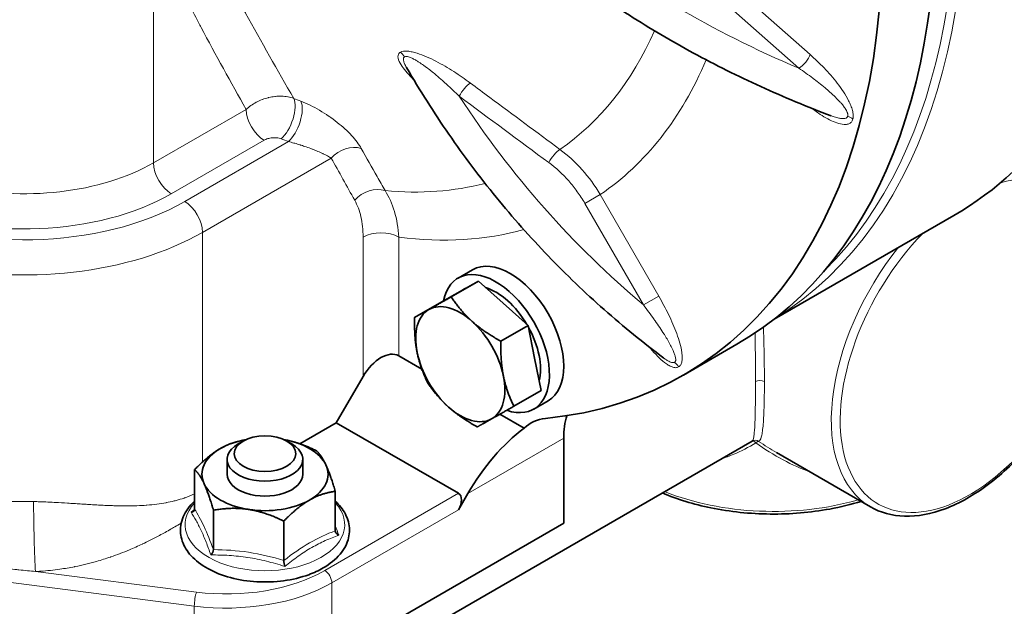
# Model space of a CAD drawing. Header units: millimetres. Extents: x 0 to 2970, y 0 to 2100.
# Tile 10 of 41: x 486 to 535, y 277 to 306. Entities that reach past the tile are written whole.
import ezdxf

# ---------------------------------------------------------------- set-up
doc = ezdxf.new("R2010")
doc.units = ezdxf.units.MM
doc.header["$LTSCALE"] = 5
doc.layers.add('Spigoli tangenti visibili(ISO)', color=7, linetype='Continuous', lineweight=15, true_color=0x00803f)
doc.layers.add('Spigoli visibili(ISO)', color=7, linetype='Continuous', lineweight=35)

msp = doc.modelspace()

# ---------------------------------------------------------------- linework, layer by layer
at = {"layer": 'Spigoli tangenti visibili(ISO)'}
for p, q in [((493.069, 310.677), (493.069, 299.277)), ((521.631, 308.171), (525.604, 304.649)), ((525.047, 303.967), (521.075, 307.489)), ((526.218, 303.103), (526.218, 303.103)), ((493.069, 299.277), (497.662, 301.928)), ((498.546, 300.397), (493.953, 297.746)), ((494.616, 297.363), (499.754, 300.33)), ((501.878, 299.515), (495.5, 295.832)), ((514.447, 297.267), (515.201, 297.703)), ((515.201, 297.703), (518.109, 292.666)), ((517.355, 292.231), (514.447, 297.267)), ((495.5, 295.832), (495.5, 284.453)), ((505.197, 295.908), (505.196, 295.908)), ((503.455, 288.688), (503.455, 295.596)), ((505.222, 295.596), (505.222, 289.708)), ((517.355, 292.231), (518.109, 292.666)), ((513.398, 285.629), (508.65, 282.887)), ((501.554, 279.068), (508.183, 282.896)), ((508.183, 282.079), (501.908, 278.456)), ((495.044, 281.777), (495.044, 281.777)), ((495.092, 277.309), (483.414, 278.804)), ((487.223, 279.02), (495.201, 277.999)), ((501.908, 278.456), (501.908, 274.782)), ((495.092, 277.309), (495.092, 273.635))]:
    msp.add_line(p, q, dxfattribs=at)
for centre, major_axis, ratio, start_param, end_param in [((508.979, 337.805), (23.75, -41.136), 0.57735, 0, 2.242236), ((499.698, 332.447), (23.75, -41.136), 0.57735, 0.018028, 1.936047), ((499.477, 332.319), (23.594, -40.866), 0.57735, 0.150121, 1.924559), ((539.645, 328.551), (38.335, -10.272), 0.707107, 4.163204, 4.516181), ((486.661, 301.956), (-11.25, 0), 0.57735, 5.649001, 8.63938), ((494.982, 329.724), (17.469, -30.258), 0.57735, 0.044363, 0.401929), ((499.477, 332.318), (-16.914, 29.296), 0.57735, 2.31, 2.310006), ((486.661, 301.956), (-10.313, 0), 0.57735, 5.785705, 8.63938), ((505.059, 304.283), (0.312, -0.541), 0.816497, 1.560402, 2.059489), ((525.162, 304.394), (0.415, 0.468), 0.408248, 4.02767, 5.598466), ((499.477, 332.319), (-15.816, 27.395), 0.57735, 2.626128, 2.626143), ((495.5, 330.023), (18.937, -32.799), 0.57735, 0.041268, 0.413712), ((508.534, 302.758), (-0.372, -0.502), 0.270766, 3.724165, 5.270645), ((486.661, 302.976), (-9.063, 0), 0.57735, 0, 2.356194), ((534.909, 321.022), (19.844, -34.37), 0.816497, 4.778684, 5.13166), ((499.395, 301.488), (-0.45, -1.166), 0.453758, 0.70481, 2.726152), ((499.754, 301.35), (-0.445, -1.168), 0.449438, 0.70273, 2.721411), ((536.605, 333.113), (66.184, -1.454), 0.565235, 4.139168, 4.145566), ((498.546, 301.418), (-0.625, 1.083), 0.57735, 0.785398, 2.356194), ((527.286, 301.19), (0.604, -0.162), 0.707107, 0.955317, 1.452797), ((486.661, 300.935), (-12.5, 0), 0.57735, 0, 2.356194), ((537.079, 333.015), (-67.81, 0), 0.57735, 0.981557, 0.987908), ((502.762, 299.005), (1.096, 0.602), 0.770675, 0.637346, 2.007776), ((512.972, 299.468), (-0.372, -0.502), 0.270842, 3.720635, 5.27061), ((493.953, 298.766), (-0.625, 1.083), 0.57735, 0.785398, 2.356194), ((533.507, 290.219), (-4.531, -7.848), 0.57735, 4.296796, 9.96733), ((494.982, 329.724), (17.469, -30.258), 0.57735, 5.895209, 6.125996), ((503.925, 296.914), (1.089, 0.613), 0.772555, 0.611947, 2.000023), ((494.616, 296.342), (-0.625, 1.083), 0.57735, 3.926991, 5.497787), ((504.338, 295.086), (1.25, 0), 0.57735, 0.785398, 2.356194), ((495.5, 330.023), (18.937, -32.799), 0.57735, 5.869331, 6.134519), ((533.286, 290.346), (-4.687, -8.119), 0.57735, 4.446658, 6.283185), ((518.65, 288.904), (0.312, -0.541), 0.816497, 1.570796, 2.068276), ((523.121, 288.305), (-0.313, 0), 0.57735, 3.926991, 5.497787), ((522.888, 285.211), (-0.156, 0.271), 0.996412, 5.180961, 6.283185), ((522.888, 285.211), (-0.156, 0.271), 0.411936, 5.180961, 6.283185), ((522.888, 285.211), (0.177, 0.258), 0.292238, 0.079046, 1.01619), ((486.661, 283.585), (8.438, 0), 0.57735, 6.12559, 6.125758), ((523.784, 287.412), (9.375, 0), 0.57735, 4.100655, 5.178159), ((487.223, 281.051), (0.054, -2.487), 0.030612, 4.096577, 5.667374), ((498.593, 281.339), (-3.954, 0), 0.57735, 5.791301, 9.916662), ((496.69, 281.877), (6.879, 0), 0.57735, 4.494223, 5.497787), ((501.554, 278.66), (-0.25, 0.433), 0.57735, 3.926991, 5.497787), ((496.69, 281.469), (-7.379, 0), 0.57735, 1.35263, 2.356194), ((495.201, 277.591), (0.063, 0.496), 0.176722, 0.626833, 2.197629)]:
    msp.add_ellipse(centre, major_axis=major_axis, ratio=ratio, start_param=start_param, end_param=end_param, dxfattribs=at)
for points, knots in [([(495.33, 311.141), (495.696, 310.378), (496.073, 309.632), (496.457, 308.897), (496.84, 308.161), (497.23, 307.436), (497.624, 306.717), (497.626, 306.712), (497.629, 306.707), (497.632, 306.703), (498.416, 305.271), (499.215, 303.865), (500.02, 302.472)], [0, 0, 0, 0, 0.00605242, 0.00605242, 0.00605242, 0.01210484, 0.01210484, 0.01210484, 0.01214584, 0.01214584, 0.01214584, 0.02420967, 0.02420967, 0.02420967, 0.02420967]), ([(497.662, 301.928), (496.904, 303.267), (496.157, 304.616), (495.43, 305.989), (495.41, 306.027), (495.39, 306.065), (495.37, 306.103), (495.007, 306.79), (494.65, 307.483), (494.301, 308.185), (494.291, 308.205), (494.282, 308.224), (494.272, 308.244), (493.913, 308.967), (493.564, 309.699), (493.229, 310.447)], [0.00223014, 0.00223014, 0.00223014, 0.00223014, 0.01386355, 0.01386355, 0.01386355, 0.01418654, 0.01418654, 0.01418654, 0.02000059, 0.02000059, 0.02000059, 0.02016473, 0.02016473, 0.02016473, 0.02614293, 0.02614293, 0.02614293, 0.02614293]), ([(505.973, 303.386), (505.911, 303.447), (505.85, 303.509), (505.791, 303.571), (505.688, 303.679), (505.593, 303.788), (505.507, 303.897), (505.421, 304.006), (505.346, 304.115), (505.289, 304.223), (505.231, 304.33), (505.191, 304.437), (505.186, 304.533), (505.184, 304.581), (505.191, 304.625), (505.209, 304.664), (505.228, 304.703), (505.259, 304.737), (505.303, 304.762)], [0.002793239, 0.002793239, 0.002793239, 0.002793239, 0.003262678, 0.003262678, 0.003262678, 0.004078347, 0.004078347, 0.004078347, 0.004894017, 0.004894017, 0.004894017, 0.005709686, 0.005709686, 0.005709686, 0.006117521, 0.006117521, 0.006117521, 0.006525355, 0.006525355, 0.006525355, 0.006525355]), ([(505.303, 304.762), (505.39, 304.813), (505.521, 304.825), (505.667, 304.812), (505.74, 304.805), (505.817, 304.792), (505.895, 304.775), (505.972, 304.758), (506.051, 304.736), (506.13, 304.711), (506.289, 304.662), (506.449, 304.6), (506.605, 304.533), (506.761, 304.466), (506.916, 304.391), (507.069, 304.312), (507.375, 304.154), (507.667, 303.982), (507.949, 303.801), (508.232, 303.62), (508.505, 303.43), (508.771, 303.233)], [0, 0, 0, 0, 0.000819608, 0.000819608, 0.000819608, 0.001230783, 0.001230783, 0.001230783, 0.001642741, 0.001642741, 0.001642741, 0.002468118, 0.002468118, 0.002468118, 0.003294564, 0.003294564, 0.003294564, 0.004948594, 0.004948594, 0.004948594, 0.006603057, 0.006603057, 0.006603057, 0.006603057]), ([(505.504, 304.533), (505.467, 304.511), (505.452, 304.47), (505.45, 304.377), (505.463, 304.324), (505.5, 304.217), (505.525, 304.162), (505.571, 304.072), (505.59, 304.037), (505.61, 304.002)], [0, 0, 0, 0, 0.00035511, 0.00035511, 0.000710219, 0.000710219, 0.001065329, 0.001065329, 0.001290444, 0.001290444, 0.001290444, 0.001290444]), ([(508.222, 302.578), (508.016, 302.78), (507.806, 302.979), (507.591, 303.175), (507.571, 303.193), (507.551, 303.211), (507.531, 303.229), (507.335, 303.406), (507.135, 303.58), (506.928, 303.748), (506.892, 303.778), (506.855, 303.808), (506.817, 303.837), (506.739, 303.899), (506.66, 303.96), (506.581, 304.02), (506.538, 304.051), (506.496, 304.082), (506.453, 304.112), (506.377, 304.167), (506.299, 304.22), (506.221, 304.271), (506.178, 304.298), (506.135, 304.325), (506.091, 304.351), (506.033, 304.385), (505.975, 304.417), (505.916, 304.446), (505.893, 304.458), (505.869, 304.469), (505.846, 304.479), (505.814, 304.493), (505.782, 304.506), (505.751, 304.517), (505.72, 304.528), (505.689, 304.536), (505.659, 304.543), (505.655, 304.543), (505.652, 304.544), (505.648, 304.545), (505.644, 304.545), (505.641, 304.546), (505.637, 304.546), (505.586, 304.554), (505.538, 304.552), (505.504, 304.533)], [0, 0, 0, 0, 0.001405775, 0.001405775, 0.001405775, 0.001536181, 0.001536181, 0.001536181, 0.00281155, 0.00281155, 0.00281155, 0.003038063, 0.003038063, 0.003038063, 0.003514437, 0.003514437, 0.003514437, 0.003766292, 0.003766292, 0.003766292, 0.004217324, 0.004217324, 0.004217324, 0.004462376, 0.004462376, 0.004462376, 0.004789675, 0.004789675, 0.004789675, 0.004920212, 0.004920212, 0.004920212, 0.005095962, 0.005095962, 0.005095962, 0.005271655, 0.005271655, 0.005271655, 0.005293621, 0.005293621, 0.005293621, 0.005314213, 0.005314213, 0.005314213, 0.005623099, 0.005623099, 0.005623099, 0.005623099]), ([(525.604, 304.649), (525.841, 304.439), (526.073, 304.217), (526.299, 303.981), (526.525, 303.745), (526.745, 303.495), (526.954, 303.223), (527.059, 303.087), (527.16, 302.948), (527.255, 302.802), (527.35, 302.657), (527.439, 302.507), (527.516, 302.354), (527.555, 302.277), (527.591, 302.199), (527.623, 302.12), (527.655, 302.04), (527.683, 301.959), (527.704, 301.88), (527.725, 301.801), (527.739, 301.721), (527.744, 301.648), (527.749, 301.575), (527.744, 301.505), (527.728, 301.445)], [0, 0, 0, 0, 0.001653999, 0.001653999, 0.001653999, 0.003307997, 0.003307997, 0.003307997, 0.004134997, 0.004134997, 0.004134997, 0.004961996, 0.004961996, 0.004961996, 0.005375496, 0.005375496, 0.005375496, 0.005788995, 0.005788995, 0.005788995, 0.006202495, 0.006202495, 0.006202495, 0.006615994, 0.006615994, 0.006615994, 0.006615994]), ([(527.47, 301.594), (527.474, 301.606), (527.475, 301.619), (527.476, 301.632), (527.477, 301.652), (527.476, 301.672), (527.472, 301.694), (527.47, 301.703), (527.468, 301.712), (527.466, 301.722), (527.461, 301.74), (527.455, 301.759), (527.448, 301.777), (527.436, 301.81), (527.421, 301.843), (527.404, 301.875), (527.387, 301.906), (527.368, 301.938), (527.348, 301.969), (527.333, 301.992), (527.317, 302.015), (527.3, 302.038), (527.26, 302.095), (527.217, 302.149), (527.172, 302.202), (527.139, 302.241), (527.106, 302.28), (527.071, 302.318), (527.006, 302.389), (526.939, 302.458), (526.87, 302.526), (526.833, 302.562), (526.795, 302.599), (526.757, 302.635), (526.683, 302.704), (526.608, 302.772), (526.532, 302.838), (526.497, 302.869), (526.462, 302.899), (526.426, 302.929), (526.223, 303.103), (526.016, 303.266), (525.807, 303.424), (525.786, 303.44), (525.765, 303.455), (525.745, 303.471), (525.514, 303.643), (525.282, 303.808), (525.047, 303.967)], [0, 0, 0, 0, 0.000084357, 0.000084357, 0.000084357, 0.000207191, 0.000207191, 0.000207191, 0.000260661, 0.000260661, 0.000260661, 0.000365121, 0.000365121, 0.000365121, 0.000548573, 0.000548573, 0.000548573, 0.000730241, 0.000730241, 0.000730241, 0.000868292, 0.000868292, 0.000868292, 0.001208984, 0.001208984, 0.001208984, 0.001460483, 0.001460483, 0.001460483, 0.001933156, 0.001933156, 0.001933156, 0.002190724, 0.002190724, 0.002190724, 0.002690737, 0.002690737, 0.002690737, 0.002920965, 0.002920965, 0.002920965, 0.004249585, 0.004249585, 0.004249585, 0.004381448, 0.004381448, 0.004381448, 0.005841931, 0.005841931, 0.005841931, 0.005841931]), ([(508.771, 303.233), (509.093, 302.994), (509.415, 302.755), (509.737, 302.517), (510.895, 301.659), (512.052, 300.801), (513.209, 299.943)], [0, 0, 0, 0, 0.002, 0.002, 0.002, 0.009182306, 0.009182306, 0.009182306, 0.009182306]), ([(497.662, 301.928), (497.807, 302.063), (497.971, 302.179), (498.156, 302.277), (498.163, 302.281), (498.17, 302.284), (498.177, 302.288), (498.264, 302.333), (498.355, 302.374), (498.447, 302.409), (498.457, 302.413), (498.466, 302.417), (498.476, 302.42), (498.567, 302.454), (498.66, 302.483), (498.755, 302.506), (498.766, 302.509), (498.778, 302.512), (498.789, 302.514), (498.885, 302.537), (498.983, 302.554), (499.078, 302.565), (499.09, 302.566), (499.101, 302.567), (499.112, 302.568), (499.21, 302.578), (499.307, 302.582), (499.402, 302.58), (499.411, 302.58), (499.42, 302.58), (499.429, 302.58), (499.528, 302.576), (499.627, 302.566), (499.722, 302.55), (499.727, 302.549), (499.731, 302.548), (499.736, 302.547), (499.835, 302.529), (499.93, 302.504), (500.02, 302.472)], [0, 0, 0, 0, 0.001010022, 0.001010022, 0.001010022, 0.001047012, 0.001047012, 0.001047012, 0.00152031, 0.00152031, 0.00152031, 0.001570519, 0.001570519, 0.001570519, 0.002037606, 0.002037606, 0.002037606, 0.002094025, 0.002094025, 0.002094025, 0.002562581, 0.002562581, 0.002562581, 0.002617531, 0.002617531, 0.002617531, 0.003096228, 0.003096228, 0.003096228, 0.003141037, 0.003141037, 0.003141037, 0.003638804, 0.003638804, 0.003638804, 0.003664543, 0.003664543, 0.003664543, 0.00418805, 0.00418805, 0.00418805, 0.00418805]), ([(503.367, 299.991), (503.31, 300.092), (503.241, 300.196), (503.161, 300.303), (503.08, 300.41), (502.989, 300.519), (502.888, 300.628), (502.788, 300.737), (502.678, 300.847), (502.557, 300.957), (502.437, 301.067), (502.31, 301.176), (502.175, 301.282), (502.041, 301.388), (501.899, 301.493), (501.752, 301.593), (501.75, 301.595), (501.748, 301.596), (501.746, 301.597), (501.601, 301.697), (501.453, 301.791), (501.301, 301.881), (501.299, 301.882), (501.297, 301.883), (501.295, 301.884), (501.143, 301.974), (500.987, 302.058), (500.834, 302.133), (500.679, 302.209), (500.525, 302.277), (500.374, 302.335)], [0, 0, 0, 0, 0.000861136, 0.000861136, 0.000861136, 0.001722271, 0.001722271, 0.001722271, 0.002583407, 0.002583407, 0.002583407, 0.003444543, 0.003444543, 0.003444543, 0.004305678, 0.004305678, 0.004305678, 0.004317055, 0.004317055, 0.004317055, 0.005166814, 0.005166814, 0.005166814, 0.00517798, 0.00517798, 0.00517798, 0.006027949, 0.006027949, 0.006027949, 0.006889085, 0.006889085, 0.006889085, 0.006889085]), ([(527.728, 301.445), (527.711, 301.384), (527.685, 301.335), (527.65, 301.296), (527.614, 301.257), (527.572, 301.229), (527.525, 301.21), (527.477, 301.192), (527.425, 301.182), (527.371, 301.179), (527.318, 301.176), (527.261, 301.179), (527.203, 301.187), (527.088, 301.204), (526.967, 301.24), (526.847, 301.287), (526.726, 301.333), (526.603, 301.392), (526.48, 301.458), (526.233, 301.591), (525.99, 301.752), (525.749, 301.93), (525.725, 301.948), (525.701, 301.965), (525.677, 301.983)], [0, 0, 0, 0, 0.000418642, 0.000418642, 0.000418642, 0.000837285, 0.000837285, 0.000837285, 0.001255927, 0.001255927, 0.001255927, 0.00167457, 0.00167457, 0.00167457, 0.002511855, 0.002511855, 0.002511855, 0.00334914, 0.00334914, 0.00334914, 0.00502371, 0.00502371, 0.00502371, 0.005189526, 0.005189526, 0.005189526, 0.005189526]), ([(526.646, 301.608), (526.717, 301.581), (526.789, 301.557), (526.861, 301.535), (526.902, 301.523), (526.943, 301.512), (526.984, 301.503), (527.04, 301.489), (527.096, 301.479), (527.149, 301.474), (527.171, 301.471), (527.193, 301.47), (527.214, 301.469), (527.242, 301.469), (527.27, 301.47), (527.296, 301.473), (527.323, 301.476), (527.348, 301.482), (527.371, 301.491), (527.385, 301.496), (527.397, 301.502), (527.409, 301.51), (527.439, 301.53), (527.46, 301.557), (527.47, 301.594)], [0.003858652, 0.003858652, 0.003858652, 0.003858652, 0.004281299, 0.004281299, 0.004281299, 0.004525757, 0.004525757, 0.004525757, 0.004859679, 0.004859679, 0.004859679, 0.004994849, 0.004994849, 0.004994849, 0.005172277, 0.005172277, 0.005172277, 0.005351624, 0.005351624, 0.005351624, 0.005454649, 0.005454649, 0.005454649, 0.005708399, 0.005708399, 0.005708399, 0.005708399]), ([(499.395, 300.467), (499.363, 300.48), (499.328, 300.49), (499.292, 300.499), (499.256, 300.507), (499.219, 300.513), (499.181, 300.518), (499.143, 300.522), (499.105, 300.524), (499.066, 300.524), (499.028, 300.525), (498.988, 300.523), (498.95, 300.519), (498.912, 300.516), (498.875, 300.51), (498.838, 300.503), (498.802, 300.496), (498.766, 300.487), (498.732, 300.477), (498.663, 300.456), (498.601, 300.429), (498.546, 300.397)], [0, 0, 0, 0, 0.000185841, 0.000185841, 0.000185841, 0.000371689, 0.000371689, 0.000371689, 0.000557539, 0.000557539, 0.000557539, 0.000743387, 0.000743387, 0.000743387, 0.000929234, 0.000929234, 0.000929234, 0.001115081, 0.001115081, 0.001115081, 0.001486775, 0.001486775, 0.001486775, 0.001486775]), ([(501.878, 299.515), (501.769, 299.582), (501.635, 299.654), (501.483, 299.726), (501.477, 299.728), (501.472, 299.731), (501.467, 299.733), (501.387, 299.771), (501.302, 299.809), (501.211, 299.847), (501.135, 299.879), (501.056, 299.911), (500.975, 299.943), (500.96, 299.948), (500.946, 299.954), (500.931, 299.96), (500.836, 299.996), (500.736, 300.032), (500.634, 300.068), (500.552, 300.096), (500.468, 300.124), (500.383, 300.151), (500.366, 300.157), (500.349, 300.162), (500.331, 300.168), (500.244, 300.195), (500.155, 300.222), (500.067, 300.247), (500.056, 300.25), (500.044, 300.254), (500.032, 300.257), (499.939, 300.283), (499.846, 300.307), (499.754, 300.33)], [0, 0, 0, 0, 0.001061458, 0.001061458, 0.001061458, 0.001098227, 0.001098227, 0.001098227, 0.001655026, 0.001655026, 0.001655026, 0.002122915, 0.002122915, 0.002122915, 0.00220763, 0.00220763, 0.00220763, 0.002749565, 0.002749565, 0.002749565, 0.003184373, 0.003184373, 0.003184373, 0.003273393, 0.003273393, 0.003273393, 0.003715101, 0.003715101, 0.003715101, 0.00377363, 0.00377363, 0.00377363, 0.00424583, 0.00424583, 0.00424583, 0.00424583]), ([(503.367, 299.991), (503.627, 299.524), (503.888, 299.059), (504.15, 298.595), (504.281, 298.363), (504.413, 298.131), (504.544, 297.899)], [0, 0, 0, 0, 0.004000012, 0.004000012, 0.004000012, 0.006002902, 0.006002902, 0.006002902, 0.006002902]), ([(513.209, 299.943), (513.607, 299.65), (513.973, 299.315), (514.307, 298.939), (514.641, 298.564), (514.944, 298.147), (515.201, 297.703)], [0, 0, 0, 0, 0.002427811, 0.002427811, 0.002427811, 0.00485561, 0.00485561, 0.00485561, 0.00485561]), ([(514.447, 297.267), (514.331, 297.467), (514.206, 297.661), (513.938, 298.034), (513.794, 298.213), (513.345, 298.721), (513.017, 299.023), (512.66, 299.288)], [0, 0, 0, 0, 0.001105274, 0.001105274, 0.002210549, 0.002210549, 0.004421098, 0.004421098, 0.004421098, 0.004421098]), ([(504.544, 297.899), (504.742, 297.593), (504.897, 297.246), (505.01, 296.861), (505.124, 296.475), (505.196, 296.049), (505.222, 295.596)], [0, 0, 0, 0, 0.002538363, 0.002538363, 0.002538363, 0.005076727, 0.005076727, 0.005076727, 0.005076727]), ([(503.455, 295.596), (503.455, 295.956), (503.419, 296.294), (503.349, 296.6), (503.28, 296.905), (503.178, 297.181), (503.041, 297.425)], [0, 0, 0, 0, 0.002108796, 0.002108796, 0.002108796, 0.004217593, 0.004217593, 0.004217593, 0.004217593]), ([(518.109, 292.666), (518.283, 292.365), (518.446, 292.061), (518.596, 291.753), (518.746, 291.445), (518.883, 291.132), (518.999, 290.813), (519.057, 290.654), (519.109, 290.495), (519.152, 290.337), (519.196, 290.179), (519.23, 290.022), (519.25, 289.872), (519.26, 289.797), (519.266, 289.723), (519.268, 289.651), (519.269, 289.579), (519.265, 289.509), (519.254, 289.445), (519.243, 289.381), (519.225, 289.321), (519.199, 289.273), (519.172, 289.224), (519.136, 289.185), (519.092, 289.16)], [0, 0, 0, 0, 0.001653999, 0.001653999, 0.001653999, 0.003307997, 0.003307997, 0.003307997, 0.004134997, 0.004134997, 0.004134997, 0.004961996, 0.004961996, 0.004961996, 0.005375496, 0.005375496, 0.005375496, 0.005788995, 0.005788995, 0.005788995, 0.006202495, 0.006202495, 0.006202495, 0.006615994, 0.006615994, 0.006615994, 0.006615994]), ([(518.889, 289.387), (518.898, 289.392), (518.906, 289.398), (518.913, 289.406), (518.922, 289.416), (518.93, 289.429), (518.935, 289.444), (518.938, 289.45), (518.94, 289.457), (518.941, 289.463), (518.945, 289.477), (518.947, 289.491), (518.948, 289.506), (518.949, 289.533), (518.947, 289.561), (518.943, 289.59), (518.939, 289.618), (518.933, 289.648), (518.926, 289.678), (518.92, 289.701), (518.913, 289.724), (518.906, 289.747), (518.888, 289.804), (518.866, 289.861), (518.842, 289.919), (518.825, 289.961), (518.806, 290.004), (518.786, 290.046), (518.748, 290.127), (518.707, 290.207), (518.664, 290.288), (518.64, 290.332), (518.616, 290.376), (518.591, 290.419), (518.543, 290.504), (518.493, 290.589), (518.442, 290.673), (518.418, 290.712), (518.394, 290.751), (518.37, 290.79), (518.229, 291.013), (518.081, 291.234), (517.927, 291.452), (517.912, 291.474), (517.897, 291.496), (517.881, 291.517), (517.711, 291.757), (517.535, 291.995), (517.355, 292.231)], [0, 0, 0, 0, 0.000084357, 0.000084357, 0.000084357, 0.000207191, 0.000207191, 0.000207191, 0.000260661, 0.000260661, 0.000260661, 0.000365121, 0.000365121, 0.000365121, 0.000548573, 0.000548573, 0.000548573, 0.000730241, 0.000730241, 0.000730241, 0.000868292, 0.000868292, 0.000868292, 0.001208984, 0.001208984, 0.001208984, 0.001460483, 0.001460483, 0.001460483, 0.001933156, 0.001933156, 0.001933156, 0.002190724, 0.002190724, 0.002190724, 0.002690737, 0.002690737, 0.002690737, 0.002920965, 0.002920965, 0.002920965, 0.004249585, 0.004249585, 0.004249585, 0.004381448, 0.004381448, 0.004381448, 0.005841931, 0.005841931, 0.005841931, 0.005841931]), ([(522.9, 288.433), (522.9, 288.932), (522.897, 289.469), (522.891, 290.04), (522.891, 290.043), (522.891, 290.046), (522.891, 290.049), (522.888, 290.308), (522.885, 290.575), (522.881, 290.844)], [0, 0, 0, 0, 0.002882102, 0.002882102, 0.002882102, 0.002897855, 0.002897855, 0.002897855, 0.004201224, 0.004201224, 0.004201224, 0.004201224]), ([(523.295, 291.131), (523.297, 291.075), (523.299, 291.019), (523.301, 290.964), (523.301, 290.952), (523.301, 290.941), (523.302, 290.929), (523.31, 290.639), (523.318, 290.348), (523.324, 290.068), (523.324, 290.061), (523.324, 290.053), (523.324, 290.046), (523.336, 289.473), (523.342, 288.933), (523.342, 288.433)], [0.018835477, 0.018835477, 0.018835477, 0.018835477, 0.019106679, 0.019106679, 0.019106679, 0.019162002, 0.019162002, 0.019162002, 0.020576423, 0.020576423, 0.020576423, 0.020614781, 0.020614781, 0.020614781, 0.023515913, 0.023515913, 0.023515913, 0.023515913]), ([(519.092, 289.16), (519.048, 289.134), (518.997, 289.123), (518.941, 289.124), (518.884, 289.125), (518.825, 289.139), (518.764, 289.162), (518.703, 289.184), (518.641, 289.216), (518.579, 289.253), (518.518, 289.29), (518.457, 289.332), (518.396, 289.379), (518.274, 289.473), (518.155, 289.582), (518.041, 289.698), (517.926, 289.814), (517.814, 289.938), (517.706, 290.068), (517.684, 290.094), (517.662, 290.121), (517.64, 290.147)], [0, 0, 0, 0, 0.000418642, 0.000418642, 0.000418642, 0.000837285, 0.000837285, 0.000837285, 0.001255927, 0.001255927, 0.001255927, 0.00167457, 0.00167457, 0.00167457, 0.002511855, 0.002511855, 0.002511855, 0.00334914, 0.00334914, 0.00334914, 0.003518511, 0.003518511, 0.003518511, 0.003518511]), ([(518.358, 289.602), (518.403, 289.569), (518.448, 289.537), (518.493, 289.508), (518.515, 289.494), (518.538, 289.48), (518.56, 289.467), (518.59, 289.45), (518.62, 289.434), (518.649, 289.42), (518.679, 289.406), (518.709, 289.394), (518.737, 289.386), (518.754, 289.381), (518.771, 289.377), (518.787, 289.374), (518.827, 289.368), (518.862, 289.371), (518.889, 289.387)], [0.004583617, 0.004583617, 0.004583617, 0.004583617, 0.004859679, 0.004859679, 0.004859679, 0.004994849, 0.004994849, 0.004994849, 0.005172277, 0.005172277, 0.005172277, 0.005351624, 0.005351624, 0.005351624, 0.005454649, 0.005454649, 0.005454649, 0.005708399, 0.005708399, 0.005708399, 0.005708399]), ([(522.732, 285.482), (522.767, 285.502), (522.793, 285.57), (522.815, 285.692), (522.826, 285.753), (522.835, 285.828), (522.843, 285.919), (522.852, 286.01), (522.859, 286.115), (522.865, 286.235), (522.871, 286.356), (522.876, 286.491), (522.881, 286.643), (522.885, 286.795), (522.889, 286.964), (522.892, 287.149), (522.897, 287.519), (522.9, 287.946), (522.9, 288.433)], [0, 0, 0, 0, 0.00282418, 0.00282418, 0.00282418, 0.00423627, 0.00423627, 0.00423627, 0.00564836, 0.00564836, 0.00564836, 0.00706045, 0.00706045, 0.00706045, 0.00847254, 0.00847254, 0.00847254, 0.01129672, 0.01129672, 0.01129672, 0.01129672]), ([(523.342, 288.433), (523.342, 287.945), (523.336, 287.518), (523.325, 287.148), (523.319, 286.962), (523.312, 286.792), (523.303, 286.639), (523.303, 286.638), (523.303, 286.637), (523.303, 286.635), (523.295, 286.484), (523.285, 286.349), (523.274, 286.23), (523.274, 286.229), (523.274, 286.228), (523.273, 286.227), (523.262, 286.107), (523.249, 286.002), (523.235, 285.911), (523.22, 285.82), (523.204, 285.744), (523.187, 285.683), (523.151, 285.56), (523.11, 285.492), (523.058, 285.472)], [0, 0, 0, 0, 0.00282966, 0.00282966, 0.00282966, 0.00424668, 0.00424668, 0.00424668, 0.00425869, 0.00425869, 0.00425869, 0.00566642, 0.00566642, 0.00566642, 0.00567826, 0.00567826, 0.00567826, 0.00708872, 0.00708872, 0.00708872, 0.00851186, 0.00851186, 0.00851186, 0.01135652, 0.01135652, 0.01135652, 0.01135652]), ([(522.917, 285.391), (522.56, 285.177), (522.192, 284.989), (521.82, 284.832), (521.619, 284.748), (521.418, 284.672), (521.214, 284.606)], [0, 0, 0, 0, 0.00219778, 0.00219778, 0.00219778, 0.003381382, 0.003381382, 0.003381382, 0.003381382]), ([(483.955, 282.628), (484.388, 282.573), (484.912, 282.524), (485.529, 282.502), (485.54, 282.501), (485.562, 282.5), (485.579, 282.5), (485.806, 282.492), (485.983, 282.489), (486.107, 282.488), (486.174, 282.488), (486.226, 282.487), (486.263, 282.487), (486.282, 282.487), (486.297, 282.487), (486.308, 282.487), (486.313, 282.487), (486.318, 282.487), (486.322, 282.487), (486.325, 282.487), (486.327, 282.487), (486.329, 282.487), (486.333, 282.487), (486.392, 282.487), (486.429, 282.487), (486.741, 282.488), (486.975, 282.49), (487.129, 282.486)], [0, 0, 0, 0, 0.499023, 0.499023, 0.499023, 0.507756, 0.507756, 0.507756, 0.625, 0.625, 0.625, 0.6875, 0.6875, 0.6875, 0.71875, 0.71875, 0.71875, 0.734375, 0.734375, 0.734375, 0.746094, 0.746094, 0.746094, 0.772897, 0.772897, 0.772897, 1, 1, 1, 1]), ([(487.129, 282.486), (487.201, 282.485), (487.274, 282.483), (487.348, 282.481), (487.603, 282.473), (487.872, 282.462), (488.153, 282.447), (488.174, 282.446), (488.195, 282.445), (488.216, 282.444), (488.41, 282.433), (488.609, 282.421), (488.813, 282.409), (488.916, 282.402), (489.019, 282.396), (489.124, 282.389), (489.177, 282.386), (489.23, 282.383), (489.283, 282.379), (489.309, 282.377), (489.336, 282.376), (489.363, 282.374), (489.376, 282.373), (489.389, 282.372), (489.403, 282.372), (489.413, 282.371), (489.423, 282.37), (489.433, 282.37), (489.436, 282.369), (489.441, 282.369), (489.443, 282.369), (489.539, 282.363), (489.638, 282.356), (489.741, 282.35), (489.816, 282.345), (489.894, 282.341), (489.973, 282.336), (490.067, 282.33), (490.164, 282.325), (490.263, 282.319), (490.313, 282.317), (490.363, 282.314), (490.414, 282.311), (490.439, 282.31), (490.465, 282.309), (490.491, 282.307), (490.504, 282.307), (490.517, 282.306), (490.53, 282.306), (490.536, 282.305), (490.543, 282.305), (490.549, 282.305), (490.554, 282.304), (490.559, 282.304), (490.564, 282.304), (490.576, 282.303), (490.576, 282.303), (490.581, 282.303), (490.664, 282.299), (490.793, 282.293), (490.967, 282.287), (491.058, 282.284), (491.162, 282.281), (491.277, 282.278), (491.335, 282.277), (491.396, 282.276), (491.46, 282.275), (491.492, 282.275), (491.525, 282.274), (491.558, 282.274), (491.575, 282.274), (491.591, 282.274), (491.608, 282.274), (491.617, 282.274), (491.625, 282.274), (491.634, 282.274), (491.638, 282.274), (491.643, 282.274), (491.647, 282.274), (491.651, 282.274), (491.656, 282.274), (491.66, 282.274), (491.881, 282.273), (492.078, 282.277), (492.252, 282.283), (492.424, 282.289), (492.573, 282.298), (492.702, 282.307), (492.704, 282.307), (492.705, 282.307), (492.708, 282.307), (492.717, 282.308), (492.727, 282.309), (492.736, 282.31), (492.913, 282.323), (493.079, 282.34), (493.237, 282.36), (493.397, 282.381), (493.548, 282.405), (493.689, 282.431), (493.693, 282.432), (493.697, 282.433), (493.703, 282.434), (493.838, 282.459), (493.968, 282.488), (494.094, 282.519), (494.127, 282.527), (494.16, 282.535), (494.192, 282.544), (494.328, 282.58), (494.458, 282.619), (494.583, 282.662), (494.601, 282.668), (494.617, 282.674), (494.636, 282.68), (494.796, 282.736), (494.953, 282.8), (495.108, 282.871)], [0, 0, 0, 0, 0.0265807, 0.0265807, 0.0265807, 0.1181344, 0.1181344, 0.1181344, 0.125, 0.125, 0.125, 0.1875, 0.1875, 0.1875, 0.21875, 0.21875, 0.21875, 0.234375, 0.234375, 0.234375, 0.2421875, 0.2421875, 0.2421875, 0.2460937, 0.2460937, 0.2460937, 0.2490234, 0.2490234, 0.2490234, 0.25, 0.25, 0.25, 0.2860331, 0.2860331, 0.2860331, 0.3125, 0.3125, 0.3125, 0.34375, 0.34375, 0.34375, 0.359375, 0.359375, 0.359375, 0.3671875, 0.3671875, 0.3671875, 0.3710937, 0.3710937, 0.3710937, 0.3730469, 0.3730469, 0.3730469, 0.3745117, 0.3745117, 0.3745117, 0.3780978, 0.3780978, 0.3780978, 0.4375, 0.4375, 0.4375, 0.4686782, 0.4686782, 0.4686782, 0.484375, 0.484375, 0.484375, 0.4921875, 0.4921875, 0.4921875, 0.4960937, 0.4960937, 0.4960937, 0.4980469, 0.4980469, 0.4980469, 0.4990234, 0.4990234, 0.4990234, 0.5, 0.5, 0.5, 0.5625, 0.5625, 0.5625, 0.6240234, 0.6240234, 0.6240234, 0.625, 0.625, 0.625, 0.6281854, 0.6281854, 0.6281854, 0.6875, 0.6875, 0.6875, 0.7480469, 0.7480469, 0.7480469, 0.75, 0.75, 0.75, 0.7995223, 0.7995223, 0.7995223, 0.8125, 0.8125, 0.8125, 0.8671875, 0.8671875, 0.8671875, 0.875, 0.875, 0.875, 0.9421571, 0.9421571, 0.9421571, 0.9421571]), ([(495.108, 282.118), (495.263, 281.868), (495.419, 281.583), (495.575, 281.247), (495.73, 280.912), (495.886, 280.526), (496.042, 280.106)], [0, 0, 0, 0, 0.002886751, 0.002886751, 0.002886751, 0.005773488, 0.005773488, 0.005773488, 0.005773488]), ([(495.912, 279.84), (495.834, 280.062), (495.755, 280.277), (495.595, 280.684), (495.514, 280.875), (495.35, 281.229), (495.266, 281.393), (495.099, 281.691), (495.015, 281.827), (494.931, 281.954)], [0, 0, 0, 0, 0.001528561, 0.001528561, 0.003057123, 0.003057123, 0.004585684, 0.004585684, 0.006114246, 0.006114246, 0.006114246, 0.006114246]), ([(494.444, 281.418), (494.215, 281.283), (494.032, 281.178), (493.897, 281.101), (493.891, 281.097), (493.875, 281.088), (493.863, 281.082), (493.672, 280.973), (493.485, 280.87), (493.301, 280.773), (493.033, 280.631), (492.774, 280.501), (492.524, 280.384), (492.52, 280.382), (492.518, 280.381), (492.514, 280.379), (492.3, 280.278), (492.087, 280.184), (491.873, 280.094), (491.569, 279.967), (491.265, 279.852), (490.962, 279.748), (490.954, 279.745), (490.946, 279.743), (490.937, 279.739), (490.708, 279.661), (490.478, 279.589), (490.247, 279.523), (489.894, 279.423), (489.54, 279.337), (489.184, 279.265), (489.175, 279.263), (489.166, 279.261), (489.156, 279.259), (488.915, 279.211), (488.676, 279.17), (488.437, 279.136), (488.117, 279.09), (487.799, 279.057), (487.484, 279.035), (487.397, 279.029), (487.31, 279.024), (487.223, 279.02)], [0.4328666, 0.4328666, 0.4328666, 0.4328666, 0.4995117, 0.4995117, 0.4995117, 0.50264, 0.50264, 0.50264, 0.5519149, 0.5519149, 0.5519149, 0.6240234, 0.6240234, 0.6240234, 0.625, 0.625, 0.625, 0.6757877, 0.6757877, 0.6757877, 0.7480469, 0.7480469, 0.7480469, 0.75, 0.75, 0.75, 0.7987092, 0.7987092, 0.7987092, 0.8730469, 0.8730469, 0.8730469, 0.875, 0.875, 0.875, 0.9210138, 0.9210138, 0.9210138, 0.9828623, 0.9828623, 0.9828623, 1, 1, 1, 1]), ([(499.527, 279.567), (499.952, 279.897), (500.378, 280.193), (500.803, 280.439), (501.228, 280.684), (501.653, 280.879), (502.079, 281.04)], [0, 0, 0, 0, 0.002886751, 0.002886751, 0.002886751, 0.005773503, 0.005773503, 0.005773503, 0.005773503]), ([(502.255, 280.821), (502.032, 280.742), (501.807, 280.653), (501.358, 280.45), (501.133, 280.336), (500.684, 280.076), (500.459, 279.931), (500.014, 279.618), (499.794, 279.45), (499.574, 279.273)], [0, 0, 0, 0, 0.001528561, 0.001528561, 0.003057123, 0.003057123, 0.004585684, 0.004585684, 0.006114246, 0.006114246, 0.006114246, 0.006114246]), ([(496.042, 280.106), (496.618, 280.101), (497.195, 280.062), (497.772, 279.974), (497.776, 279.973), (497.78, 279.972), (497.784, 279.972), (498.365, 279.882), (498.946, 279.741), (499.527, 279.567)], [0, 0, 0, 0, 0.002865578, 0.002865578, 0.002865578, 0.002886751, 0.002886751, 0.002886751, 0.005773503, 0.005773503, 0.005773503, 0.005773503]), ([(497.746, 279.716), (497.439, 279.764), (497.131, 279.796), (496.52, 279.835), (496.215, 279.842), (495.912, 279.84)], [0.003058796, 0.003058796, 0.003058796, 0.003058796, 0.004586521, 0.004586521, 0.006114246, 0.006114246, 0.006114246, 0.006114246]), ([(499.574, 279.273), (499.272, 279.369), (498.968, 279.457), (498.359, 279.607), (498.053, 279.669), (497.746, 279.716)], [0, 0, 0, 0, 0.001529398, 0.001529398, 0.003058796, 0.003058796, 0.003058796, 0.003058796]), ([(487.223, 279.02), (486.976, 279.044), (486.699, 279.073), (486.391, 279.105), (486.363, 279.108), (486.335, 279.111), (486.306, 279.114), (486.026, 279.144), (485.722, 279.177), (485.393, 279.214), (485.387, 279.215), (485.381, 279.216), (485.376, 279.216), (485.345, 279.22), (485.316, 279.223), (485.287, 279.226), (484.692, 279.294), (484.098, 279.365), (483.504, 279.441)], [0.0000001, 0.0000001, 0.0000001, 0.0000001, 0.25, 0.25, 0.25, 0.2727276, 0.2727276, 0.2727276, 0.4960938, 0.4960938, 0.4960938, 0.499791, 0.499791, 0.499791, 0.5237847, 0.5237847, 0.5237847, 1, 1, 1, 1])]:
    msp.add_open_spline(points, degree=3, knots=knots, dxfattribs=at)
for points in [[(512.66, 299.288), (511.18, 300.384), (509.701, 301.481), (508.222, 302.578)], [(503.041, 297.425), (502.651, 298.118), (502.263, 298.815), (501.878, 299.515)], [(523.058, 285.472), (523.344, 285.277), (523.639, 285.091), (523.939, 284.919)], [(525.629, 283.942), (524.723, 284.271), (523.799, 284.768), (522.917, 285.391)], [(494.931, 281.954), (494.989, 281.999), (495.046, 282.044), (495.104, 282.087)], [(502.079, 281.276), (502.138, 281.129), (502.196, 280.977), (502.255, 280.821)]]:
    msp.add_open_spline(points, degree=3, dxfattribs=at)
at = {"layer": 'Spigoli visibili(ISO)'}
for p, q in [((498.55, 305.048), (498.55, 305.048)), ((499.384, 303.578), (499.384, 303.578)), ((523.829, 291.531), (532.729, 296.669)), ((508.164, 293.565), (508.872, 293.974)), ((509.173, 293.414), (507.823, 292.634)), ((508.265, 292.902), (509.173, 293.414)), ((509.173, 293.414), (510.403, 292.314)), ((507.358, 292.39), (508.265, 292.902)), ((508.477, 293.024), (508.261, 292.899)), ((507.358, 292.39), (506.008, 291.611)), ((510.403, 292.314), (511.633, 291.214)), ((511.633, 291.214), (510.284, 290.434)), ((511.633, 291.214), (511.956, 289.602)), ((519.328, 288.751), (521.979, 290.282)), ((505.222, 289.708), (506.371, 289.045)), ((511.956, 289.602), (512.279, 287.99)), ((518.358, 289.602), (518.358, 289.602)), ((502.129, 286.391), (503.455, 288.688)), ((512.279, 287.99), (510.93, 287.211)), ((511.914, 287.07), (512.622, 287.479)), ((510.232, 286.816), (511.436, 286.121)), ((502.129, 286.391), (500.324, 285.35)), ((508.183, 282.896), (502.129, 286.391)), ((497.308, 285.485), (497.22, 285.461)), ((497.512, 285.484), (497.267, 285.343)), ((499.674, 285.484), (499.919, 285.343)), ((499.878, 285.485), (499.895, 285.48)), ((505.862, 275.742), (522.732, 285.482)), ((513.398, 285.629), (513.398, 281.416)), ((496.718, 284.578), (496.718, 283.84)), ((500.468, 284.578), (500.468, 283.84)), ((528.598, 282.227), (523.939, 284.917)), ((495.108, 282.118), (495.108, 284.073)), ((502.079, 281.04), (502.079, 282.994)), ((494.424, 282.611), (494.424, 282.61)), ((508.65, 282.887), (508.183, 282.079)), ((492.416, 282.289), (492.415, 282.289)), ((496.042, 280.106), (496.042, 282.061)), ((499.527, 279.567), (499.527, 281.521)), ((501.908, 274.782), (513.398, 281.416))]:
    msp.add_line(p, q, dxfattribs=at)
for centre, major_axis, start_param, end_param in [((498.151, 331.554), (23.828, -41.272), 0, 1.827448), ((495.5, 330.023), (23.828, -41.272), 6.026533, 8.110634), ((499.477, 332.319), (20.469, -35.453), 5.694916, 5.69492), ((510.747, 290.726), (-1.875, 3.248), 3.141593, 6.283185), ((510.039, 290.318), (-1.875, 3.248), 2.559533, 6.864247), ((510.039, 290.318), (-1.562, 2.706), 6.236541, 6.283185), ((510.039, 290.318), (1.563, -2.706), 1.587539, 2.5895), ((508.272, 289.297), (-1.563, 2.706), 5.230112, 6.27731), ((508.272, 289.297), (-1.563, 2.706), 6.27731, 7.324507), ((508.272, 289.297), (1.563, -2.706), 1.041322, 2.08852), ((510.039, 290.318), (1.563, -2.706), 0.542075, 1.540569), ((504.338, 288.177), (-0.884, -1.531), 3.141593, 4.712389), ((508.272, 289.297), (1.563, -2.706), 4.182915, 5.230112), ((508.272, 289.297), (1.563, -2.706), 6.27731, 7.324507), ((508.272, 289.297), (1.563, -2.706), 5.230112, 6.27731), ((514.282, 282.056), (-2.5, 4.33), 6.026533, 6.433673), ((516.934, 283.587), (2.5, -4.33), 3.626827, 3.926991), ((512.185, 280.846), (3.536, 6.124), 0.935886, 1.570796), ((498.593, 283.84), (-3.125, 0), 5.012564, 5.497787), ((498.593, 283.84), (3.125, 0), 0.261799, 1.270621), ((498.593, 283.84), (-3.125, 0), 5.497787, 6.544985), ((498.593, 284.578), (1.875, 0), 2.356194, 7.068583), ((498.593, 283.84), (3.125, 0), 5.497787, 6.544985), ((498.593, 283.84), (-1.875, 0), 0, 3.141593), ((498.593, 283.84), (-3.125, 0), 0.261799, 1.308997), ((498.593, 283.84), (-3.125, 0), 1.308997, 2.356194), ((507.83, 282.283), (0.354, 0.612), 4.712389, 6.283185), ((498.593, 280.778), (2.031, 0), 4.262204, 4.262229)]:
    msp.add_ellipse(centre, major_axis=major_axis, ratio=0.57735, start_param=start_param, end_param=end_param, dxfattribs=at)
msp.add_ellipse((498.593, 284.86), major_axis=(1.528, 0), ratio=0.57735, dxfattribs=at)
for points, knots in [([(512.798, 374.383), (513.478, 373.908), (514.156, 373.41), (518.38, 370.155), (521.826, 366.816), (528.163, 359.274), (531.054, 355.073), (535.995, 346.231), (538.044, 341.592), (541.095, 332.337), (542.095, 327.723), (542.94, 318.977), (542.784, 314.848), (541.31, 307.498), (539.995, 304.275), (536.665, 299.577), (534.835, 297.885), (532.729, 296.669)], [4.817009, 4.817009, 4.817009, 4.817009, 4.878167, 4.878167, 5.20032, 5.20032, 5.522097, 5.522097, 5.843734, 5.843734, 6.165559, 6.165559, 6.487759, 6.487759, 6.809336, 6.809336, 7.068583, 7.068583, 7.068583, 7.068583]), ([(526.646, 301.608), (525.465, 302.053), (524.302, 302.537), (522.024, 303.576), (520.909, 304.132), (518.735, 305.312), (517.677, 305.937), (515.627, 307.247), (514.635, 307.934), (512.726, 309.365), (511.81, 310.109), (510.934, 310.878)], [5.8064909, 5.8064909, 5.8064909, 5.8064909, 5.9007747, 5.9007747, 5.9950585, 5.9950585, 6.0893424, 6.0893424, 6.1836262, 6.1836262, 6.27791, 6.27791, 6.27791, 6.27791]), ([(518.358, 289.602), (517.346, 290.355), (516.359, 291.155), (514.446, 292.846), (513.519, 293.735), (511.733, 295.595), (510.874, 296.566), (509.232, 298.579), (508.449, 299.621), (506.966, 301.767), (506.266, 302.872), (505.61, 304.002)], [5.7964759, 5.7964759, 5.7964759, 5.7964759, 5.8933729, 5.8933729, 5.9902699, 5.9902699, 6.0871669, 6.0871669, 6.1840638, 6.1840638, 6.2809608, 6.2809608, 6.2809608, 6.2809608]), ([(528.598, 282.227), (529.099, 281.938), (529.674, 281.782), (530.927, 281.743), (531.607, 281.87), (533.012, 282.399), (533.739, 282.811), (535.152, 283.877), (535.838, 284.531), (537.098, 286.012), (537.673, 286.837), (538.655, 288.578), (539.063, 289.492), (539.673, 291.321), (539.873, 292.236), (540.045, 293.976), (540.014, 294.802), (539.716, 296.278), (539.449, 296.93), (538.77, 297.878), (538.399, 298.219), (537.973, 298.465)], [2.356194, 2.356194, 2.356194, 2.356194, 2.656528, 2.656528, 2.969236, 2.969236, 3.293602, 3.293602, 3.619135, 3.619135, 3.943722, 3.943722, 4.267928, 4.267928, 4.592599, 4.592599, 4.918201, 4.918201, 5.241997, 5.241997, 5.497787, 5.497787, 5.497787, 5.497787]), ([(495.108, 282.506), (494.98, 282.388), (494.867, 282.263), (494.587, 281.877), (494.465, 281.596), (494.385, 281.043), (494.411, 280.777), (494.586, 280.266), (494.736, 280.022), (495.155, 279.559), (495.436, 279.345), (496.097, 278.977), (496.481, 278.826), (497.304, 278.606), (497.744, 278.537), (498.633, 278.486), (499.084, 278.503), (499.955, 278.621), (500.375, 278.722), (501.018, 278.957), (501.26, 279.068), (501.481, 279.196)], [3.366046, 3.366046, 3.366046, 3.366046, 3.530681, 3.530681, 3.843333, 3.843333, 4.121363, 4.121363, 4.409, 4.409, 4.730426, 4.730426, 5.064755, 5.064755, 5.397673, 5.397673, 5.728867, 5.728867, 6.060511, 6.060511, 6.283185, 6.283185, 6.283185, 6.283185]), ([(501.481, 279.196), (501.812, 279.387), (502.096, 279.615), (502.522, 280.122), (502.67, 280.401), (502.798, 280.955), (502.794, 281.226), (502.659, 281.745), (502.529, 281.992), (502.27, 282.316), (502.179, 282.414), (502.079, 282.506)], [0, 0, 0, 0, 0.334205, 0.334205, 0.652746, 0.652746, 0.934258, 0.934258, 1.217212, 1.217212, 1.346342, 1.346342, 1.346342, 1.346342]), ([(528.135, 282.495), (527.639, 282.342), (527.12, 282.216), (525.632, 281.943), (524.629, 281.858), (522.631, 281.878), (521.635, 281.982), (519.834, 282.35), (519.02, 282.6), (518.283, 282.913)], [6.57934, 6.57934, 6.57934, 6.57934, 6.760728, 6.760728, 7.085315, 7.085315, 7.409521, 7.409521, 7.703975, 7.703975, 7.703975, 7.703975]), ([(494.931, 281.954), (494.955, 281.958), (494.977, 281.964), (495.019, 281.982), (495.039, 281.994), (495.072, 282.023), (495.086, 282.041), (495.103, 282.078), (495.108, 282.098), (495.108, 282.118)], [-0.05053835, -0.05053835, -0.05053835, -0.05053835, -0.03808458, -0.03808458, -0.02532521, -0.02532521, -0.01203127, -0.01203127, 0, 0, 0, 0]), ([(502.079, 281.04), (502.079, 281.02), (502.083, 280.999), (502.101, 280.955), (502.115, 280.934), (502.148, 280.894), (502.167, 280.876), (502.216, 280.84), (502.241, 280.828), (502.255, 280.821)], [-0.02576291, -0.02576291, -0.02576291, -0.02576291, -0.02008275, -0.02008275, -0.01380646, -0.01380646, -0.0077829, -0.0077829, -0.00000003, -0.00000003, -0.00000003, -0.00000003]), ([(495.912, 279.84), (495.947, 279.875), (495.979, 279.918), (496.003, 279.965), (496.027, 280.012), (496.042, 280.063), (496.042, 280.106)], [-0.0000039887, -0.0000039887, -0.0000039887, -0.0000039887, 0.0002483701, 0.0002483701, 0.0002483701, 0.0005007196, 0.0005007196, 0.0005007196, 0.0005007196]), ([(499.574, 279.273), (499.562, 279.316), (499.55, 279.366), (499.541, 279.418), (499.533, 279.47), (499.527, 279.523), (499.527, 279.567)], [-0.0000039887, -0.0000039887, -0.0000039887, -0.0000039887, 0.0002483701, 0.0002483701, 0.0002483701, 0.0005007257, 0.0005007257, 0.0005007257, 0.0005007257])]:
    msp.add_open_spline(points, degree=3, knots=knots, dxfattribs=at)
for points, weights in [([(507.823, 292.634), (507.14, 292.246), (506.718, 292.009)], [1.65166604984, 1.77942286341, 1.77942286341]), ([(508.856, 291.42), (508.285, 291.931), (507.823, 292.634)], [1.77942286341, 1.77942286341, 1.65166604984]), ([(506.718, 292.009), (506.297, 291.771), (506.008, 291.611)], [1.77942286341, 1.77942286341, 1.65166604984]), ([(506.008, 291.611), (505.984, 290.634), (506.134, 289.886)], [1.65166604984, 1.77942286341, 1.77942286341]), ([(510.284, 290.434), (509.427, 290.91), (508.856, 291.42)], [1.65166604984, 1.77942286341, 1.77942286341]), ([(510.409, 288.709), (510.26, 289.457), (510.284, 290.434)], [1.77942286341, 1.77942286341, 1.65166604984]), ([(506.134, 289.886), (506.284, 289.138), (506.654, 288.388)], [1.77942286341, 1.77942286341, 1.65166604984]), ([(506.654, 288.388), (507.116, 287.684), (507.687, 287.174)], [1.65166604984, 1.77942286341, 1.77942286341]), ([(510.93, 287.211), (510.559, 287.961), (510.409, 288.709)], [1.65166604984, 1.77942286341, 1.77942286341]), ([(507.687, 287.174), (508.258, 286.663), (509.115, 286.188)], [1.77942286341, 1.77942286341, 1.65166604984]), ([(509.825, 286.586), (510.246, 286.823), (510.93, 287.211)], [1.77942286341, 1.77942286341, 1.65166604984]), ([(509.115, 286.188), (509.404, 286.348), (509.825, 286.586)], [1.65166604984, 1.77942286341, 1.77942286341]), ([(496.383, 285.116), (496.788, 285.349), (497.22, 285.461)], [1.70003500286, 1.70003500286, 1.64319177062]), ([(501.145, 285.007), (500.479, 285.328), (499.895, 285.48)], [1.57799338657, 1.66310003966, 1.68886498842]), ([(495.108, 284.073), (495.791, 284.774), (496.383, 285.116)], [1.57797798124, 1.70003500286, 1.70003500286]), ([(501.145, 285.007), (501.395, 284.774), (501.612, 284.307)], [1.57797798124, 1.70003500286, 1.70003500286]), ([(495.575, 283.373), (495.358, 283.84), (495.108, 284.073)], [1.70003500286, 1.70003500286, 1.57797798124]), ([(501.612, 284.307), (501.828, 283.84), (502.079, 282.994)], [1.70003500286, 1.70003500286, 1.57797798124]), ([(496.042, 282.061), (495.791, 282.906), (495.575, 283.373)], [1.57797798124, 1.70003500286, 1.70003500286]), ([(502.079, 282.994), (501.395, 282.906), (500.803, 282.564)], [1.57797798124, 1.70003500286, 1.70003500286]), ([(500.803, 282.564), (500.211, 282.222), (499.527, 281.521)], [1.70003500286, 1.70003500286, 1.57797798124]), ([(497.784, 282.097), (496.976, 282.222), (496.042, 282.061)], [1.7000514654, 1.7000514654, 1.57799326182]), ([(499.527, 281.521), (498.593, 281.972), (497.784, 282.097)], [1.57799326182, 1.7000514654, 1.7000514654])]:
    msp.add_rational_spline(points, weights, degree=2, dxfattribs=at)
msp.add_open_spline([(523.939, 284.919), (523.94, 284.919), (523.94, 284.918), (523.941, 284.918)], degree=3, dxfattribs=at)

doc.saveas('drawing.dxf')
